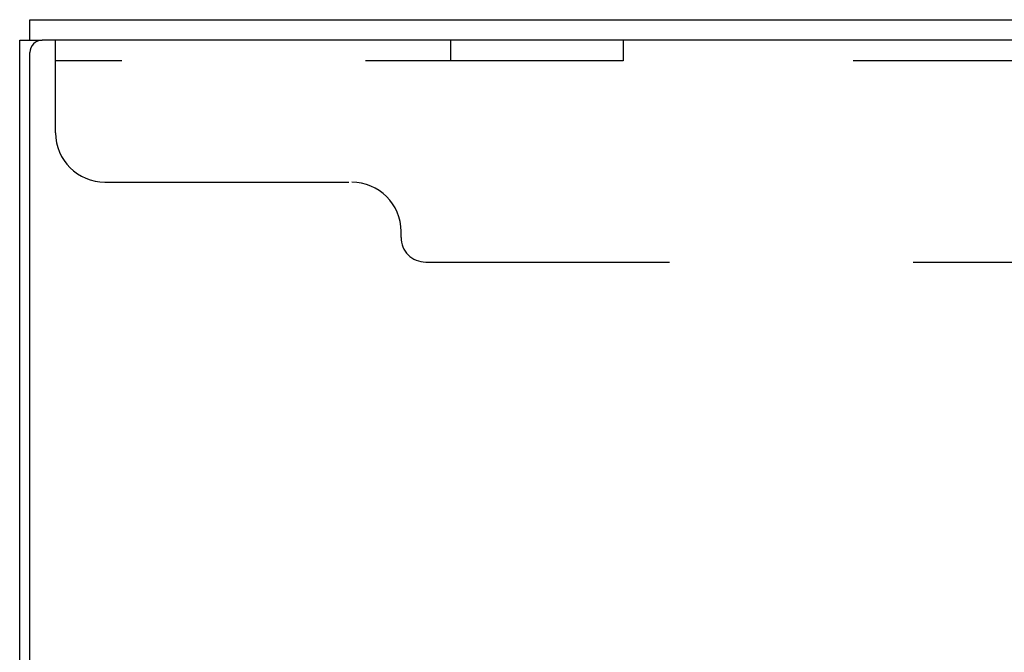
# Model space of a CAD drawing. Header units: inches. Extents: x 0 to 225, y 0 to 145.
# Tile 35 of 104: x 7.65 to 12.63, y 104.61 to 107.82. Entities that reach past the tile are written whole.
import ezdxf

# ---------------------------------------------------------------- set-up
doc = ezdxf.new("R2010")
doc.units = ezdxf.units.IN
doc.header["$LTSCALE"] = 12.349732
doc.header["$MEASUREMENT"] = 0
doc.linetypes.add('HIDDEN', pattern=[0.2, 0.1, -0.1])
doc.layers.get('0').update_dxf_attribs({"linetype": 'CONTINUOUS'})
doc.layers.add('02___PRT_ALL_AXES', color=7, linetype='CONTINUOUS')
doc.layers.add('DEFAULT_2', color=8, linetype='HIDDEN')

msp = doc.modelspace()

# ---------------------------------------------------------------- linework, layer by layer
at = {"color": 7, "linetype": 'Continuous'}
for p, q in [((7.6972, 107.7177), (7.6972, 107.8217)), ((7.6452, 35.9257), (7.6452, 107.7177)), ((7.6452, 107.7177), (7.7597, 107.7177))]:
    msp.add_line(p, q, dxfattribs=at)
at = {"color": 3, "linetype": 'Continuous'}
for p, q in [((7.6972, 107.8217), (25.3987, 107.8217)), ((25.3982, 107.7177), (7.7597, 107.7177)), ((7.6972, 35.9882), (7.6972, 107.6552))]:
    msp.add_line(p, q, dxfattribs=at)
msp.add_arc((7.7597, 107.6552), 0.0625, 90, 180, dxfattribs=at)
at = {"layer": '02___PRT_ALL_AXES', "color": 8, "linetype": 'HIDDEN'}
for p, q in [((9.8275, 107.7177), (9.8275, 107.6137)), ((10.7025, 107.7177), (9.8275, 107.7177)), ((10.7025, 107.7177), (10.7025, 107.6137)), ((10.7025, 107.6137), (9.8275, 107.6137))]:
    msp.add_line(p, q, dxfattribs=at)
at = {"layer": 'DEFAULT_2', "color": 8, "linetype": 'HIDDEN'}
for p, q in [((7.8275, 107.2477), (7.8275, 107.7177)), ((25.4525, 107.6137), (7.8275, 107.6137)), ((8.0775, 106.9977), (9.3275, 106.9977)), ((9.5775, 106.7177), (9.5775, 106.7477)), ((9.7025, 106.5927), (23.5775, 106.5927))]:
    msp.add_line(p, q, dxfattribs=at)
for centre, radius, start, end in [((8.0775, 107.2477), 0.25, 180, 270), ((9.3275, 106.7477), 0.25, 0, 90), ((9.7025, 106.7177), 0.125, 180, 270)]:
    msp.add_arc(centre, radius, start, end, dxfattribs=at)

doc.saveas('drawing.dxf')
